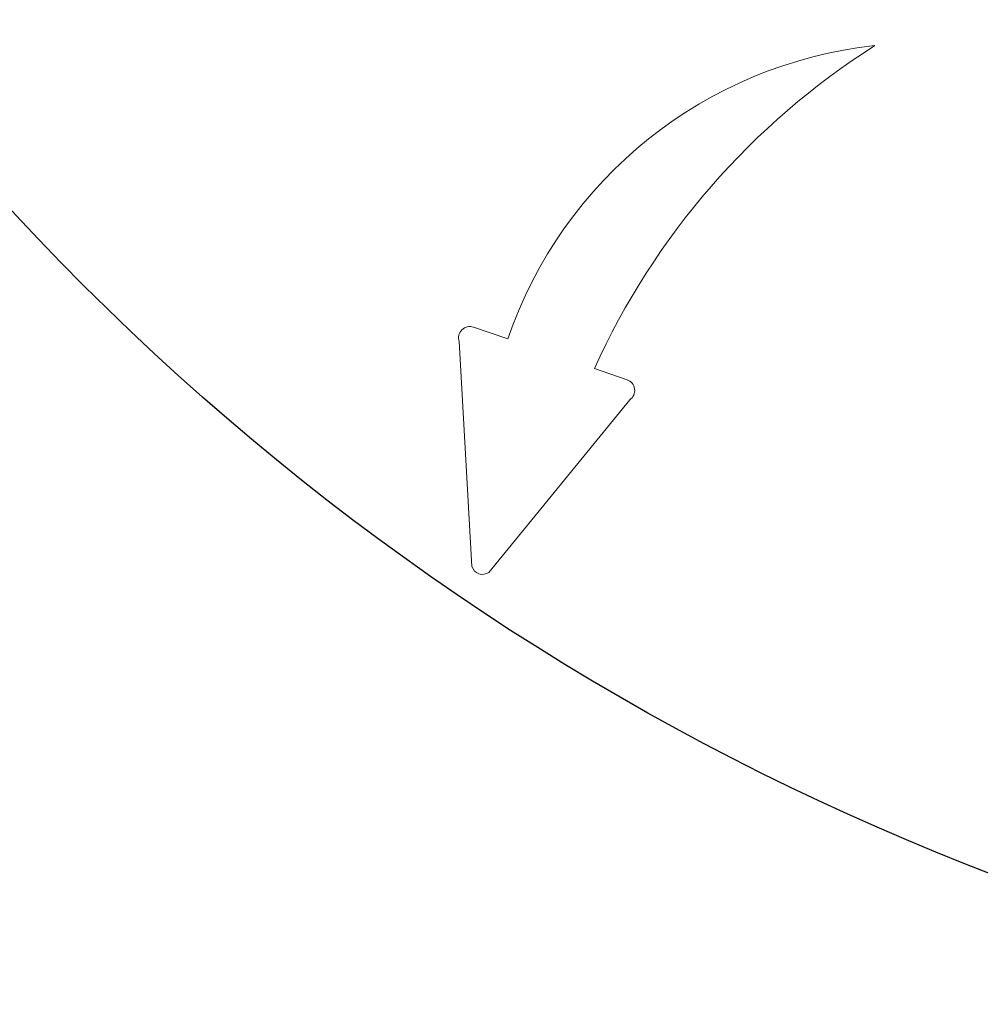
# Model space of a CAD drawing. Header units: inches. Extents: x 65192 to 78842, y -37594 to -36109.
# Tile 7 of 63: x 66794 to 66825, y -36754 to -36722. Entities that reach past the tile are written whole.
import ezdxf

# ---------------------------------------------------------------- set-up
doc = ezdxf.new("R2010")
doc.units = ezdxf.units.IN
doc.header["$MEASUREMENT"] = 0
doc.layers.add('## 06 klimatyzator', color=30, linetype='Continuous', lineweight=15)
doc.layers.add('p--drzwi', color=7, linetype='Continuous')

# ---------------------------------------------------------------- blocks, each defined once
blk = doc.blocks.new('drzwi-90-100')
blk.add_arc((10.8, 3.225), 84.153, 359.52334, 90.47666)
blk = doc.blocks.new('A$C66B7A3C4')
at = {"layer": '## 06 klimatyzator', "lineweight": 15}
for p, q in [((41.794, 21.427), (40.68, 21.046)), ((42.262, 20.966), (41.847, 13.661)), ((37.874, 20.086), (36.816, 19.724)), ((36.729, 19.073), (41.293, 13.472))]:
    blk.add_line(p, q, dxfattribs=at)
for centre, radius, start, end in [((27.258, 16.46), 14.185, 18.8633, 83.8258), ((15.791, 10.105), 24.234, 24.3222, 57.5818), ((41.913, 21.08), 0.367, 341.8354, 108.8865), ((36.935, 19.377), 0.367, 108.8865, 235.9376), ((41.498, 13.776), 0.367, 235.9376, 341.8354)]:
    blk.add_arc(centre, radius, start, end, dxfattribs=at)

msp = doc.modelspace()

# ---------------------------------------------------------------- block references
at = {"layer": '## 06 klimatyzator', "color": 2, "linetype": 'Continuous', "lineweight": 60, "xscale": -1}
msp.add_blockref('A$C66B7A3C4', (66850.287, -36753.177), dxfattribs=at)
at = {"layer": 'p--drzwi', "xscale": -1, "rotation": 89.99999999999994}
msp.add_blockref('drzwi-90-100', (66858.59, -36660.1), dxfattribs=at)

doc.saveas('drawing.dxf')
